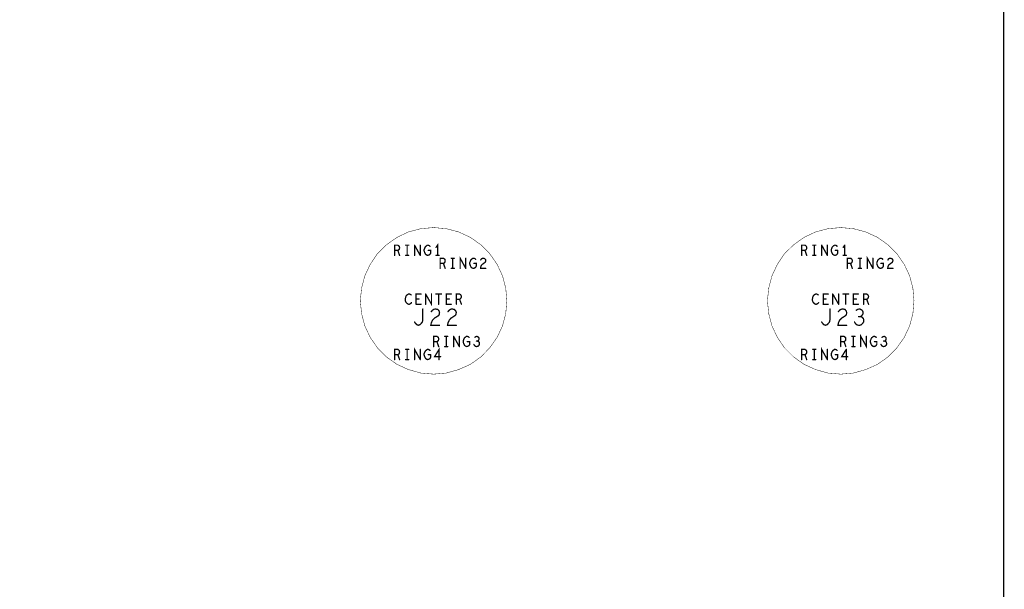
# Model space of a CAD drawing. Extents: x 23.5 to 56.6, y 21.5 to 42.6.
# Tile 19 of 21: x 48.4 to 53, y 32 to 34.7. Entities that reach past the tile are written whole.
import ezdxf

# ---------------------------------------------------------------- set-up
doc = ezdxf.new("R2010")
doc.units = 0
doc.layers.add('1', color=2, linetype='CONTINUOUS')

msp = doc.modelspace()

# ---------------------------------------------------------------- linework, layer by layer
at = {"layer": '1'}
for points, const_width in [([(52.88, 27.614), (52.97, 27.704), (52.97, 37.199), (52.88, 37.289), (27.65, 37.289)], 0.006), ([(50.682, 33.374), (50.677, 33.432), (50.662, 33.489), (50.637, 33.542), (50.603, 33.591), (50.562, 33.632), (50.514, 33.666), (50.46, 33.691), (50.403, 33.706), (50.345, 33.711), (50.286, 33.706), (50.229, 33.691), (50.176, 33.666), (50.128, 33.632), (50.086, 33.591), (50.053, 33.542), (50.028, 33.489), (50.013, 33.432), (50.007, 33.374), (50.013, 33.315), (50.028, 33.258), (50.053, 33.205), (50.086, 33.157), (50.128, 33.115), (50.176, 33.081), (50.229, 33.057), (50.286, 33.041), (50.345, 33.036), (50.403, 33.041), (50.46, 33.057), (50.514, 33.081), (50.562, 33.115), (50.603, 33.157), (50.637, 33.205), (50.662, 33.258), (50.677, 33.315), (50.682, 33.374)], 0.002), ([(52.557, 33.374), (52.552, 33.432), (52.537, 33.489), (52.512, 33.542), (52.478, 33.591), (52.437, 33.632), (52.389, 33.666), (52.335, 33.691), (52.278, 33.706), (52.22, 33.711), (52.161, 33.706), (52.104, 33.691), (52.051, 33.666), (52.003, 33.632), (51.961, 33.591), (51.928, 33.542), (51.903, 33.489), (51.888, 33.432), (51.882, 33.374), (51.888, 33.315), (51.903, 33.258), (51.928, 33.205), (51.961, 33.157), (52.003, 33.115), (52.051, 33.081), (52.104, 33.057), (52.161, 33.041), (52.22, 33.036), (52.278, 33.041), (52.335, 33.057), (52.389, 33.081), (52.437, 33.115), (52.478, 33.157), (52.512, 33.205), (52.537, 33.258), (52.552, 33.315), (52.557, 33.374)], 0.002), ([(50.187, 33.624), (50.184, 33.627), (50.18, 33.63), (50.165, 33.63), (50.165, 33.583)], 0.006), ([(50.165, 33.606), (50.18, 33.606), (50.188, 33.583)], 0.006), ([(50.18, 33.606), (50.184, 33.608), (50.187, 33.612), (50.188, 33.618), (50.187, 33.624)], 0.006), ([(50.23, 33.63), (50.216, 33.63)], 0.006), ([(50.223, 33.583), (50.223, 33.63)], 0.006), ([(50.257, 33.63), (50.257, 33.583)], 0.006), ([(50.283, 33.583), (50.257, 33.63)], 0.006), ([(50.283, 33.583), (50.283, 33.63)], 0.006), ([(50.305, 33.62), (50.303, 33.614), (50.301, 33.61), (50.301, 33.604), (50.303, 33.598), (50.305, 33.593), (50.308, 33.588), (50.312, 33.585), (50.318, 33.583), (50.324, 33.585), (50.328, 33.588), (50.331, 33.593), (50.331, 33.606), (50.32, 33.606)], 0.006), ([(50.305, 33.62), (50.308, 33.624), (50.312, 33.627), (50.316, 33.63), (50.32, 33.63), (50.325, 33.628), (50.328, 33.625)], 0.006), ([(50.356, 33.62), (50.363, 33.63), (50.363, 33.583)], 0.006), ([(52.04, 33.583), (52.04, 33.63)], 0.006), ([(52.062, 33.612), (52.063, 33.618), (52.062, 33.624), (52.059, 33.627), (52.055, 33.63), (52.04, 33.63)], 0.006), ([(52.062, 33.612), (52.059, 33.608), (52.055, 33.606), (52.04, 33.606)], 0.006), ([(52.063, 33.583), (52.055, 33.606)], 0.006), ([(52.105, 33.63), (52.091, 33.63)], 0.006), ([(52.098, 33.63), (52.098, 33.583)], 0.006), ([(52.132, 33.63), (52.132, 33.583)], 0.006), ([(52.158, 33.583), (52.132, 33.63)], 0.006), ([(52.158, 33.583), (52.158, 33.63)], 0.006), ([(52.2, 33.628), (52.195, 33.63), (52.191, 33.63), (52.187, 33.627), (52.183, 33.624), (52.18, 33.62), (52.178, 33.614), (52.176, 33.61), (52.176, 33.604)], 0.006), ([(52.176, 33.604), (52.178, 33.598), (52.18, 33.593), (52.183, 33.588), (52.187, 33.585), (52.193, 33.583), (52.199, 33.585)], 0.006), ([(52.195, 33.606), (52.206, 33.606)], 0.006), ([(52.203, 33.625), (52.2, 33.628)], 0.006), ([(52.206, 33.593), (52.206, 33.606)], 0.006), ([(52.238, 33.63), (52.231, 33.62)], 0.006), ([(52.238, 33.63), (52.238, 33.583)], 0.006), ([(50.23, 33.583), (50.216, 33.583)], 0.006), ([(50.37, 33.583), (50.356, 33.583)], 0.006), ([(50.375, 33.57), (50.375, 33.523)], 0.006), ([(50.39, 33.546), (50.394, 33.548), (50.397, 33.552), (50.398, 33.558), (50.397, 33.564), (50.394, 33.567), (50.39, 33.57), (50.375, 33.57)], 0.006), ([(50.44, 33.57), (50.426, 33.57)], 0.006), ([(50.433, 33.523), (50.433, 33.57)], 0.006), ([(50.493, 33.523), (50.467, 33.57), (50.467, 33.523)], 0.006), ([(50.493, 33.57), (50.493, 33.523)], 0.006), ([(50.53, 33.57), (50.526, 33.57), (50.522, 33.567), (50.518, 33.564), (50.515, 33.56), (50.513, 33.554), (50.511, 33.55), (50.511, 33.544), (50.513, 33.538), (50.515, 33.533), (50.518, 33.528), (50.522, 33.525), (50.528, 33.523), (50.534, 33.525), (50.538, 33.528), (50.541, 33.533), (50.541, 33.546), (50.53, 33.546)], 0.006), ([(50.538, 33.565), (50.535, 33.568), (50.53, 33.57)], 0.006), ([(50.562, 33.562), (50.565, 33.567), (50.569, 33.569), (50.574, 33.57), (50.58, 33.568), (50.584, 33.564), (50.585, 33.56), (50.584, 33.555), (50.582, 33.551), (50.571, 33.543), (50.565, 33.538), (50.562, 33.53), (50.561, 33.523), (50.585, 33.523)], 0.006), ([(52.105, 33.583), (52.091, 33.583)], 0.006), ([(52.206, 33.593), (52.203, 33.588), (52.199, 33.585)], 0.006), ([(52.245, 33.583), (52.231, 33.583)], 0.006), ([(52.25, 33.57), (52.25, 33.523)], 0.006), ([(52.265, 33.546), (52.269, 33.548), (52.272, 33.552), (52.273, 33.558), (52.272, 33.564), (52.269, 33.567), (52.265, 33.57), (52.25, 33.57)], 0.006), ([(52.301, 33.57), (52.315, 33.57)], 0.006), ([(52.308, 33.57), (52.308, 33.523)], 0.006), ([(52.368, 33.523), (52.342, 33.57), (52.342, 33.523)], 0.006), ([(52.368, 33.523), (52.368, 33.57)], 0.006), ([(52.39, 33.56), (52.388, 33.554), (52.386, 33.55), (52.386, 33.544), (52.388, 33.538), (52.39, 33.533), (52.393, 33.528), (52.397, 33.525), (52.403, 33.523), (52.409, 33.525), (52.413, 33.528), (52.416, 33.533), (52.416, 33.546), (52.405, 33.546)], 0.006), ([(52.39, 33.56), (52.393, 33.564), (52.397, 33.567), (52.401, 33.57), (52.405, 33.57), (52.41, 33.568), (52.413, 33.565)], 0.006), ([(52.437, 33.562), (52.44, 33.567), (52.444, 33.569), (52.449, 33.57), (52.455, 33.568), (52.459, 33.564), (52.46, 33.56), (52.459, 33.555), (52.457, 33.551), (52.446, 33.543), (52.44, 33.538), (52.437, 33.53), (52.436, 33.523), (52.46, 33.523)], 0.006), ([(50.375, 33.546), (50.39, 33.546), (50.398, 33.523)], 0.006), ([(50.44, 33.523), (50.426, 33.523)], 0.006), ([(52.25, 33.546), (52.265, 33.546), (52.273, 33.523)], 0.006), ([(52.315, 33.523), (52.301, 33.523)], 0.006), ([(50.241, 33.401), (50.238, 33.403), (50.234, 33.405), (50.229, 33.405), (50.224, 33.402), (50.22, 33.399), (50.217, 33.394), (50.215, 33.386), (50.214, 33.379), (50.215, 33.372), (50.217, 33.368), (50.221, 33.363), (50.225, 33.36), (50.229, 33.358), (50.233, 33.358), (50.237, 33.36), (50.24, 33.362), (50.243, 33.365)], 0.006), ([(50.264, 33.358), (50.264, 33.405), (50.287, 33.405)], 0.006), ([(50.264, 33.382), (50.277, 33.382)], 0.006), ([(50.308, 33.405), (50.308, 33.358)], 0.006), ([(50.308, 33.405), (50.335, 33.358), (50.335, 33.405)], 0.006), ([(50.355, 33.405), (50.381, 33.405)], 0.006), ([(50.368, 33.405), (50.368, 33.358)], 0.006), ([(50.426, 33.405), (50.403, 33.405), (50.403, 33.358), (50.426, 33.358)], 0.006), ([(50.403, 33.382), (50.417, 33.382)], 0.006), ([(50.464, 33.405), (50.45, 33.405), (50.45, 33.358)], 0.006), ([(50.45, 33.381), (50.464, 33.381), (50.473, 33.358)], 0.006), ([(50.464, 33.381), (50.468, 33.383), (50.471, 33.387), (50.473, 33.393), (50.471, 33.399), (50.469, 33.402), (50.464, 33.405)], 0.006), ([(52.118, 33.365), (52.115, 33.362), (52.112, 33.36), (52.108, 33.358), (52.104, 33.358), (52.1, 33.36), (52.096, 33.363), (52.092, 33.368), (52.09, 33.372), (52.089, 33.379), (52.09, 33.386), (52.092, 33.394), (52.095, 33.399), (52.099, 33.402), (52.104, 33.405), (52.109, 33.405), (52.113, 33.403), (52.116, 33.401)], 0.006), ([(52.162, 33.358), (52.139, 33.358), (52.139, 33.405), (52.162, 33.405)], 0.006), ([(52.152, 33.382), (52.139, 33.382)], 0.006), ([(52.183, 33.405), (52.183, 33.358)], 0.006), ([(52.21, 33.358), (52.183, 33.405)], 0.006), ([(52.21, 33.358), (52.21, 33.405)], 0.006), ([(52.23, 33.405), (52.256, 33.405)], 0.006), ([(52.243, 33.405), (52.243, 33.358)], 0.006), ([(52.301, 33.405), (52.278, 33.405), (52.278, 33.358), (52.301, 33.358)], 0.006), ([(52.278, 33.382), (52.292, 33.382)], 0.006), ([(52.325, 33.358), (52.325, 33.405), (52.339, 33.405), (52.344, 33.402), (52.346, 33.399), (52.348, 33.393), (52.346, 33.387), (52.343, 33.383), (52.339, 33.381)], 0.006), ([(52.325, 33.381), (52.339, 33.381), (52.348, 33.358)], 0.006), ([(50.287, 33.358), (50.264, 33.358)], 0.006), ([(50.295, 33.286), (50.295, 33.336)], 0.006), ([(50.364, 33.334), (50.354, 33.336), (50.347, 33.335), (50.34, 33.331), (50.334, 33.324)], 0.006), ([(50.364, 33.334), (50.37, 33.327), (50.372, 33.32), (50.371, 33.312), (50.368, 33.306)], 0.006), ([(50.431, 33.336), (50.44, 33.334), (50.447, 33.327), (50.449, 33.32), (50.448, 33.312), (50.444, 33.306), (50.425, 33.294), (50.417, 33.285), (50.411, 33.272), (50.409, 33.261), (50.449, 33.261)], 0.006), ([(50.431, 33.336), (50.423, 33.335), (50.417, 33.331), (50.411, 33.324)], 0.006), ([(52.149, 33.261), (52.157, 33.264), (52.162, 33.269), (52.168, 33.276), (52.17, 33.286), (52.17, 33.336)], 0.006), ([(52.246, 33.312), (52.247, 33.32), (52.245, 33.327), (52.239, 33.334), (52.229, 33.336), (52.222, 33.335), (52.215, 33.331), (52.209, 33.324)], 0.006), ([(52.316, 33.332), (52.321, 33.326), (52.323, 33.319), (52.321, 33.311), (52.316, 33.305), (52.311, 33.301), (52.317, 33.299), (52.324, 33.292), (52.326, 33.284), (52.325, 33.276), (52.32, 33.269), (52.312, 33.262), (52.305, 33.261), (52.296, 33.262), (52.289, 33.267), (52.283, 33.276)], 0.006), ([(52.308, 33.336), (52.299, 33.335), (52.291, 33.33)], 0.006), ([(52.316, 33.332), (52.308, 33.336)], 0.006), ([(50.295, 33.286), (50.293, 33.276), (50.287, 33.269), (50.282, 33.264), (50.274, 33.261), (50.267, 33.264), (50.262, 33.269), (50.257, 33.276)], 0.006), ([(50.372, 33.261), (50.332, 33.261), (50.334, 33.272), (50.34, 33.285), (50.349, 33.294), (50.368, 33.306)], 0.006), ([(52.247, 33.261), (52.207, 33.261), (52.209, 33.272), (52.215, 33.285), (52.224, 33.294), (52.243, 33.306)], 0.006), ([(52.246, 33.312), (52.243, 33.306)], 0.006), ([(52.302, 33.301), (52.311, 33.301)], 0.006), ([(52.149, 33.261), (52.142, 33.264), (52.137, 33.269), (52.132, 33.276)], 0.006), ([(50.345, 33.163), (50.345, 33.21), (50.36, 33.21), (50.364, 33.207), (50.367, 33.204), (50.368, 33.198), (50.367, 33.192), (50.364, 33.188), (50.36, 33.186), (50.345, 33.186)], 0.006), ([(50.41, 33.21), (50.396, 33.21)], 0.006), ([(50.403, 33.163), (50.403, 33.21)], 0.006), ([(50.437, 33.21), (50.437, 33.163)], 0.006), ([(50.463, 33.163), (50.437, 33.21)], 0.006), ([(50.463, 33.21), (50.463, 33.163)], 0.006), ([(50.485, 33.173), (50.483, 33.178), (50.481, 33.184), (50.481, 33.19), (50.483, 33.194), (50.485, 33.2), (50.488, 33.204), (50.492, 33.207), (50.496, 33.21)], 0.006), ([(50.496, 33.21), (50.5, 33.21), (50.505, 33.208), (50.508, 33.205)], 0.006), ([(50.547, 33.188), (50.55, 33.19), (50.553, 33.194), (50.554, 33.199), (50.553, 33.204), (50.55, 33.207), (50.545, 33.21), (50.54, 33.209), (50.535, 33.206)], 0.006), ([(52.235, 33.21), (52.22, 33.21), (52.22, 33.163)], 0.006), ([(52.242, 33.204), (52.239, 33.207), (52.235, 33.21)], 0.006), ([(52.242, 33.204), (52.243, 33.198), (52.242, 33.192), (52.239, 33.188), (52.235, 33.186)], 0.006), ([(52.285, 33.21), (52.271, 33.21)], 0.006), ([(52.278, 33.163), (52.278, 33.21)], 0.006), ([(52.312, 33.163), (52.312, 33.21), (52.338, 33.163), (52.338, 33.21)], 0.006), ([(52.36, 33.2), (52.358, 33.194), (52.356, 33.19), (52.356, 33.184), (52.358, 33.178), (52.36, 33.173), (52.363, 33.168), (52.367, 33.165)], 0.006), ([(52.36, 33.2), (52.363, 33.204), (52.367, 33.207), (52.371, 33.21), (52.375, 33.21)], 0.006), ([(52.383, 33.205), (52.38, 33.208), (52.375, 33.21)], 0.006), ([(52.42, 33.21), (52.415, 33.209), (52.41, 33.206)], 0.006), ([(52.42, 33.21), (52.425, 33.207), (52.428, 33.204), (52.429, 33.199), (52.428, 33.194), (52.425, 33.19), (52.422, 33.188), (52.417, 33.188)], 0.006), ([(50.187, 33.144), (50.184, 33.147), (50.18, 33.15), (50.165, 33.15), (50.165, 33.103)], 0.006), ([(50.23, 33.15), (50.216, 33.15)], 0.006), ([(50.223, 33.103), (50.223, 33.15)], 0.006), ([(50.283, 33.103), (50.257, 33.15), (50.257, 33.103)], 0.006), ([(50.283, 33.15), (50.283, 33.103)], 0.006), ([(50.331, 33.113), (50.328, 33.108), (50.324, 33.105), (50.318, 33.103), (50.312, 33.105), (50.308, 33.108), (50.305, 33.113), (50.303, 33.118), (50.301, 33.124), (50.301, 33.13), (50.303, 33.134), (50.305, 33.14), (50.308, 33.144), (50.312, 33.147), (50.316, 33.15), (50.32, 33.15), (50.325, 33.148), (50.328, 33.145)], 0.006), ([(50.37, 33.103), (50.37, 33.15), (50.349, 33.116), (50.377, 33.116)], 0.006), ([(50.36, 33.186), (50.368, 33.163)], 0.006), ([(50.396, 33.163), (50.41, 33.163)], 0.006), ([(50.485, 33.173), (50.488, 33.168), (50.492, 33.165)], 0.006), ([(50.511, 33.186), (50.511, 33.173), (50.508, 33.168), (50.504, 33.165), (50.498, 33.163), (50.492, 33.165)], 0.006), ([(50.511, 33.186), (50.5, 33.186)], 0.006), ([(50.53, 33.173), (50.534, 33.167), (50.538, 33.164), (50.543, 33.163), (50.548, 33.164), (50.553, 33.168), (50.556, 33.173), (50.556, 33.177), (50.555, 33.183), (50.551, 33.186), (50.547, 33.188), (50.542, 33.188)], 0.006), ([(52.062, 33.144), (52.059, 33.147), (52.055, 33.15), (52.04, 33.15), (52.04, 33.103)], 0.006), ([(52.105, 33.15), (52.091, 33.15)], 0.006), ([(52.098, 33.103), (52.098, 33.15)], 0.006), ([(52.158, 33.103), (52.132, 33.15), (52.132, 33.103)], 0.006), ([(52.158, 33.15), (52.158, 33.103)], 0.006), ([(52.193, 33.103), (52.187, 33.105), (52.183, 33.108), (52.18, 33.113), (52.178, 33.118), (52.176, 33.124), (52.176, 33.13), (52.178, 33.134), (52.18, 33.14), (52.183, 33.144), (52.187, 33.147), (52.191, 33.15), (52.195, 33.15), (52.2, 33.148)], 0.006), ([(52.2, 33.148), (52.203, 33.145)], 0.006), ([(52.22, 33.186), (52.235, 33.186), (52.243, 33.163)], 0.006), ([(52.252, 33.116), (52.224, 33.116), (52.245, 33.15)], 0.006), ([(52.245, 33.15), (52.245, 33.103)], 0.006), ([(52.271, 33.163), (52.285, 33.163)], 0.006), ([(52.386, 33.173), (52.383, 33.168), (52.379, 33.165), (52.373, 33.163), (52.367, 33.165)], 0.006), ([(52.386, 33.173), (52.386, 33.186), (52.375, 33.186)], 0.006), ([(52.422, 33.188), (52.426, 33.186), (52.43, 33.183), (52.431, 33.177), (52.431, 33.173), (52.428, 33.168), (52.423, 33.164), (52.418, 33.163), (52.413, 33.164), (52.409, 33.167), (52.405, 33.173)], 0.006), ([(50.165, 33.126), (50.18, 33.126), (50.188, 33.103)], 0.006), ([(50.18, 33.126), (50.184, 33.128), (50.187, 33.132), (50.188, 33.138), (50.187, 33.144)], 0.006), ([(50.23, 33.103), (50.216, 33.103)], 0.006), ([(50.331, 33.126), (50.32, 33.126)], 0.006), ([(50.331, 33.126), (50.331, 33.113)], 0.006), ([(52.04, 33.126), (52.055, 33.126), (52.063, 33.103)], 0.006), ([(52.055, 33.126), (52.059, 33.128), (52.062, 33.132), (52.063, 33.138), (52.062, 33.144)], 0.006), ([(52.105, 33.103), (52.091, 33.103)], 0.006), ([(52.199, 33.105), (52.193, 33.103)], 0.006), ([(52.195, 33.126), (52.206, 33.126)], 0.006), ([(52.206, 33.126), (52.206, 33.113), (52.203, 33.108), (52.199, 33.105)], 0.006)]:
    msp.add_lwpolyline(points, dxfattribs=dict(at, const_width=const_width))
for points, const_width in [([(50.1665, 33.606, 1), (50.1635, 33.606, 1)], 0.003), ([(50.1815, 33.606, 1), (50.1785, 33.606, 1)], 0.003), ([(50.1885, 33.624, 1), (50.1855, 33.624, 1)], 0.003), ([(50.1885, 33.624, 1), (50.1855, 33.624, 1)], 0.003), ([(50.2175, 33.63, 1), (50.2145, 33.63, 1)], 0.003), ([(50.2245, 33.63, 1), (50.2215, 33.63, 1)], 0.003), ([(50.2315, 33.63, 1), (50.2285, 33.63, 1)], 0.003), ([(50.2585, 33.63, 1), (50.2555, 33.63, 1)], 0.003), ([(50.2585, 33.63, 1), (50.2555, 33.63, 1)], 0.003), ([(50.2845, 33.63, 1), (50.2815, 33.63, 1)], 0.003), ([(50.3065, 33.62, 1), (50.3035, 33.62, 1)], 0.003), ([(50.3065, 33.62, 1), (50.3035, 33.62, 1)], 0.003), ([(50.3215, 33.606, 1), (50.3185, 33.606, 1)], 0.003), ([(50.3295, 33.625, 1), (50.3265, 33.625, 1)], 0.003), ([(50.3575, 33.62, 1), (50.3545, 33.62, 1)], 0.003), ([(52.0415, 33.63, 1), (52.0385, 33.63, 1)], 0.003), ([(52.0415, 33.63, 1), (52.0385, 33.63, 1)], 0.003), ([(52.0415, 33.606, 1), (52.0385, 33.606, 1)], 0.003), ([(52.0565, 33.606, 1), (52.0535, 33.606, 1)], 0.003), ([(52.0635, 33.612, 1), (52.0605, 33.612, 1)], 0.003), ([(52.0635, 33.612, 1), (52.0605, 33.612, 1)], 0.003), ([(52.0925, 33.63, 1), (52.0895, 33.63, 1)], 0.003), ([(52.0995, 33.63, 1), (52.0965, 33.63, 1)], 0.003), ([(52.1065, 33.63, 1), (52.1035, 33.63, 1)], 0.003), ([(52.1335, 33.63, 1), (52.1305, 33.63, 1)], 0.003), ([(52.1335, 33.63, 1), (52.1305, 33.63, 1)], 0.003), ([(52.1595, 33.63, 1), (52.1565, 33.63, 1)], 0.003), ([(52.1775, 33.604, 1), (52.1745, 33.604, 1)], 0.003), ([(52.1775, 33.604, 1), (52.1745, 33.604, 1)], 0.003), ([(52.1965, 33.606, 1), (52.1935, 33.606, 1)], 0.003), ([(52.2015, 33.628, 1), (52.1985, 33.628, 1)], 0.003), ([(52.2015, 33.628, 1), (52.1985, 33.628, 1)], 0.003), ([(52.2045, 33.625, 1), (52.2015, 33.625, 1)], 0.003), ([(52.2075, 33.606, 1), (52.2045, 33.606, 1)], 0.003), ([(52.2075, 33.606, 1), (52.2045, 33.606, 1)], 0.003), ([(52.2325, 33.62, 1), (52.2295, 33.62, 1)], 0.003), ([(52.2395, 33.63, 1), (52.2365, 33.63, 1)], 0.003), ([(52.2395, 33.63, 1), (52.2365, 33.63, 1)], 0.003), ([(50.1665, 33.583, 1), (50.1635, 33.583, 1)], 0.003), ([(50.1895, 33.583, 1), (50.1865, 33.583, 1)], 0.003), ([(50.2175, 33.583, 1), (50.2145, 33.583, 1)], 0.003), ([(50.2245, 33.583, 1), (50.2215, 33.583, 1)], 0.003), ([(50.2315, 33.583, 1), (50.2285, 33.583, 1)], 0.003), ([(50.2585, 33.583, 1), (50.2555, 33.583, 1)], 0.003), ([(50.2845, 33.583, 1), (50.2815, 33.583, 1)], 0.003), ([(50.2845, 33.583, 1), (50.2815, 33.583, 1)], 0.003), ([(50.3575, 33.583, 1), (50.3545, 33.583, 1)], 0.003), ([(50.3645, 33.583, 1), (50.3615, 33.583, 1)], 0.003), ([(50.3715, 33.583, 1), (50.3685, 33.583, 1)], 0.003), ([(50.3765, 33.57, 1), (50.3735, 33.57, 1)], 0.003), ([(50.3765, 33.57, 1), (50.3735, 33.57, 1)], 0.003), ([(50.4275, 33.57, 1), (50.4245, 33.57, 1)], 0.003), ([(50.4345, 33.57, 1), (50.4315, 33.57, 1)], 0.003), ([(50.4415, 33.57, 1), (50.4385, 33.57, 1)], 0.003), ([(50.4945, 33.57, 1), (50.4915, 33.57, 1)], 0.003), ([(50.5315, 33.57, 1), (50.5285, 33.57, 1)], 0.003), ([(50.5315, 33.57, 1), (50.5285, 33.57, 1)], 0.003), ([(50.5395, 33.565, 1), (50.5365, 33.565, 1)], 0.003), ([(50.5635, 33.562, 1), (50.5605, 33.562, 1)], 0.003), ([(52.0415, 33.583, 1), (52.0385, 33.583, 1)], 0.003), ([(52.0645, 33.583, 1), (52.0615, 33.583, 1)], 0.003), ([(52.0925, 33.583, 1), (52.0895, 33.583, 1)], 0.003), ([(52.0995, 33.583, 1), (52.0965, 33.583, 1)], 0.003), ([(52.1065, 33.583, 1), (52.1035, 33.583, 1)], 0.003), ([(52.1335, 33.583, 1), (52.1305, 33.583, 1)], 0.003), ([(52.1595, 33.583, 1), (52.1565, 33.583, 1)], 0.003), ([(52.1595, 33.583, 1), (52.1565, 33.583, 1)], 0.003), ([(52.2005, 33.585, 1), (52.1975, 33.585, 1)], 0.003), ([(52.2005, 33.585, 1), (52.1975, 33.585, 1)], 0.003), ([(52.2075, 33.593, 1), (52.2045, 33.593, 1)], 0.003), ([(52.2075, 33.593, 1), (52.2045, 33.593, 1)], 0.003), ([(52.2325, 33.583, 1), (52.2295, 33.583, 1)], 0.003), ([(52.2395, 33.583, 1), (52.2365, 33.583, 1)], 0.003), ([(52.2465, 33.583, 1), (52.2435, 33.583, 1)], 0.003), ([(52.2515, 33.57, 1), (52.2485, 33.57, 1)], 0.003), ([(52.2515, 33.57, 1), (52.2485, 33.57, 1)], 0.003), ([(52.3025, 33.57, 1), (52.2995, 33.57, 1)], 0.003), ([(52.3095, 33.57, 1), (52.3065, 33.57, 1)], 0.003), ([(52.3165, 33.57, 1), (52.3135, 33.57, 1)], 0.003), ([(52.3695, 33.57, 1), (52.3665, 33.57, 1)], 0.003), ([(52.3915, 33.56, 1), (52.3885, 33.56, 1)], 0.003), ([(52.3915, 33.56, 1), (52.3885, 33.56, 1)], 0.003), ([(52.4145, 33.565, 1), (52.4115, 33.565, 1)], 0.003), ([(52.4385, 33.562, 1), (52.4355, 33.562, 1)], 0.003), ([(50.3765, 33.546, 1), (50.3735, 33.546, 1)], 0.003), ([(50.3765, 33.523, 1), (50.3735, 33.523, 1)], 0.003), ([(50.3915, 33.546, 1), (50.3885, 33.546, 1)], 0.003), ([(50.3995, 33.523, 1), (50.3965, 33.523, 1)], 0.003), ([(50.4275, 33.523, 1), (50.4245, 33.523, 1)], 0.003), ([(50.4345, 33.523, 1), (50.4315, 33.523, 1)], 0.003), ([(50.4415, 33.523, 1), (50.4385, 33.523, 1)], 0.003), ([(50.4685, 33.523, 1), (50.4655, 33.523, 1)], 0.003), ([(50.4945, 33.523, 1), (50.4915, 33.523, 1)], 0.003), ([(50.4945, 33.523, 1), (50.4915, 33.523, 1)], 0.003), ([(50.5315, 33.546, 1), (50.5285, 33.546, 1)], 0.003), ([(50.5865, 33.523, 1), (50.5835, 33.523, 1)], 0.003), ([(52.2515, 33.546, 1), (52.2485, 33.546, 1)], 0.003), ([(52.2515, 33.523, 1), (52.2485, 33.523, 1)], 0.003), ([(52.2665, 33.546, 1), (52.2635, 33.546, 1)], 0.003), ([(52.2745, 33.523, 1), (52.2715, 33.523, 1)], 0.003), ([(52.3025, 33.523, 1), (52.2995, 33.523, 1)], 0.003), ([(52.3095, 33.523, 1), (52.3065, 33.523, 1)], 0.003), ([(52.3165, 33.523, 1), (52.3135, 33.523, 1)], 0.003), ([(52.3435, 33.523, 1), (52.3405, 33.523, 1)], 0.003), ([(52.3695, 33.523, 1), (52.3665, 33.523, 1)], 0.003), ([(52.3695, 33.523, 1), (52.3665, 33.523, 1)], 0.003), ([(52.4065, 33.546, 1), (52.4035, 33.546, 1)], 0.003), ([(52.4615, 33.523, 1), (52.4585, 33.523, 1)], 0.003), ([(50.2425, 33.401, 1), (50.2395, 33.401, 1)], 0.003), ([(50.2655, 33.382, 1), (50.2625, 33.382, 1)], 0.003), ([(50.2785, 33.382, 1), (50.2755, 33.382, 1)], 0.003), ([(50.2885, 33.405, 1), (50.2855, 33.405, 1)], 0.003), ([(50.3095, 33.405, 1), (50.3065, 33.405, 1)], 0.003), ([(50.3095, 33.405, 1), (50.3065, 33.405, 1)], 0.003), ([(50.3365, 33.405, 1), (50.3335, 33.405, 1)], 0.003), ([(50.3565, 33.405, 1), (50.3535, 33.405, 1)], 0.003), ([(50.3695, 33.405, 1), (50.3665, 33.405, 1)], 0.003), ([(50.3825, 33.405, 1), (50.3795, 33.405, 1)], 0.003), ([(50.4045, 33.382, 1), (50.4015, 33.382, 1)], 0.003), ([(50.4185, 33.382, 1), (50.4155, 33.382, 1)], 0.003), ([(50.4275, 33.405, 1), (50.4245, 33.405, 1)], 0.003), ([(50.4515, 33.381, 1), (50.4485, 33.381, 1)], 0.003), ([(50.4655, 33.405, 1), (50.4625, 33.405, 1)], 0.003), ([(50.4655, 33.405, 1), (50.4625, 33.405, 1)], 0.003), ([(50.4655, 33.381, 1), (50.4625, 33.381, 1)], 0.003), ([(50.6825, 33.374, 1), (50.6815, 33.374, 1)], 0.001), ([(50.6825, 33.374, 1), (50.6815, 33.374, 1)], 0.001), ([(52.1175, 33.401, 1), (52.1145, 33.401, 1)], 0.003), ([(52.1405, 33.382, 1), (52.1375, 33.382, 1)], 0.003), ([(52.1535, 33.382, 1), (52.1505, 33.382, 1)], 0.003), ([(52.1635, 33.405, 1), (52.1605, 33.405, 1)], 0.003), ([(52.1845, 33.405, 1), (52.1815, 33.405, 1)], 0.003), ([(52.1845, 33.405, 1), (52.1815, 33.405, 1)], 0.003), ([(52.2115, 33.405, 1), (52.2085, 33.405, 1)], 0.003), ([(52.2315, 33.405, 1), (52.2285, 33.405, 1)], 0.003), ([(52.2445, 33.405, 1), (52.2415, 33.405, 1)], 0.003), ([(52.2575, 33.405, 1), (52.2545, 33.405, 1)], 0.003), ([(52.2795, 33.382, 1), (52.2765, 33.382, 1)], 0.003), ([(52.2935, 33.382, 1), (52.2905, 33.382, 1)], 0.003), ([(52.3025, 33.405, 1), (52.2995, 33.405, 1)], 0.003), ([(52.3265, 33.381, 1), (52.3235, 33.381, 1)], 0.003), ([(52.3405, 33.381, 1), (52.3375, 33.381, 1)], 0.003), ([(52.5575, 33.374, 1), (52.5565, 33.374, 1)], 0.001), ([(52.5575, 33.374, 1), (52.5565, 33.374, 1)], 0.001), ([(50.2445, 33.365, 1), (50.2415, 33.365, 1)], 0.003), ([(50.2655, 33.358, 1), (50.2625, 33.358, 1)], 0.003), ([(50.2655, 33.358, 1), (50.2625, 33.358, 1)], 0.003), ([(50.2885, 33.358, 1), (50.2855, 33.358, 1)], 0.003), ([(50.2965, 33.336, 1), (50.2935, 33.336, 1)], 0.003), ([(50.3095, 33.358, 1), (50.3065, 33.358, 1)], 0.003), ([(50.3655, 33.334, 1), (50.3625, 33.334, 1)], 0.003), ([(50.3655, 33.334, 1), (50.3625, 33.334, 1)], 0.003), ([(50.3695, 33.358, 1), (50.3665, 33.358, 1)], 0.003), ([(50.4275, 33.358, 1), (50.4245, 33.358, 1)], 0.003), ([(50.4325, 33.336, 1), (50.4295, 33.336, 1)], 0.003), ([(50.4325, 33.336, 1), (50.4295, 33.336, 1)], 0.003), ([(50.4515, 33.358, 1), (50.4485, 33.358, 1)], 0.003), ([(50.4745, 33.358, 1), (50.4715, 33.358, 1)], 0.003), ([(52.1195, 33.365, 1), (52.1165, 33.365, 1)], 0.003), ([(52.1635, 33.358, 1), (52.1605, 33.358, 1)], 0.003), ([(52.1715, 33.336, 1), (52.1685, 33.336, 1)], 0.003), ([(52.1845, 33.358, 1), (52.1815, 33.358, 1)], 0.003), ([(52.2115, 33.358, 1), (52.2085, 33.358, 1)], 0.003), ([(52.2115, 33.358, 1), (52.2085, 33.358, 1)], 0.003), ([(52.2445, 33.358, 1), (52.2415, 33.358, 1)], 0.003), ([(52.2925, 33.33, 1), (52.2895, 33.33, 1)], 0.003), ([(52.3025, 33.358, 1), (52.2995, 33.358, 1)], 0.003), ([(52.3095, 33.336, 1), (52.3065, 33.336, 1)], 0.003), ([(52.3095, 33.336, 1), (52.3065, 33.336, 1)], 0.003), ([(52.3175, 33.332, 1), (52.3145, 33.332, 1)], 0.003), ([(52.3175, 33.332, 1), (52.3145, 33.332, 1)], 0.003), ([(52.3265, 33.358, 1), (52.3235, 33.358, 1)], 0.003), ([(52.3495, 33.358, 1), (52.3465, 33.358, 1)], 0.003), ([(50.2965, 33.286, 1), (50.2935, 33.286, 1)], 0.003), ([(50.2965, 33.286, 1), (50.2935, 33.286, 1)], 0.003), ([(50.3355, 33.324, 1), (50.3325, 33.324, 1)], 0.003), ([(50.3695, 33.306, 1), (50.3665, 33.306, 1)], 0.003), ([(50.3695, 33.306, 1), (50.3665, 33.306, 1)], 0.003), ([(50.4125, 33.324, 1), (50.4095, 33.324, 1)], 0.003), ([(52.2105, 33.324, 1), (52.2075, 33.324, 1)], 0.003), ([(52.2445, 33.306, 1), (52.2415, 33.306, 1)], 0.003), ([(52.2445, 33.306, 1), (52.2415, 33.306, 1)], 0.003), ([(52.2475, 33.312, 1), (52.2445, 33.312, 1)], 0.003), ([(52.2475, 33.312, 1), (52.2445, 33.312, 1)], 0.003), ([(52.3035, 33.301, 1), (52.3005, 33.301, 1)], 0.003), ([(52.3125, 33.301, 1), (52.3095, 33.301, 1)], 0.003), ([(50.2585, 33.276, 1), (50.2555, 33.276, 1)], 0.003), ([(50.3735, 33.261, 1), (50.3705, 33.261, 1)], 0.003), ([(50.4505, 33.261, 1), (50.4475, 33.261, 1)], 0.003), ([(52.1335, 33.276, 1), (52.1305, 33.276, 1)], 0.003), ([(52.1505, 33.261, 1), (52.1475, 33.261, 1)], 0.003), ([(52.1505, 33.261, 1), (52.1475, 33.261, 1)], 0.003), ([(52.2485, 33.261, 1), (52.2455, 33.261, 1)], 0.003), ([(52.2845, 33.276, 1), (52.2815, 33.276, 1)], 0.003), ([(50.3975, 33.21, 1), (50.3945, 33.21, 1)], 0.003), ([(50.4045, 33.21, 1), (50.4015, 33.21, 1)], 0.003), ([(50.4115, 33.21, 1), (50.4085, 33.21, 1)], 0.003), ([(50.4385, 33.21, 1), (50.4355, 33.21, 1)], 0.003), ([(50.4385, 33.21, 1), (50.4355, 33.21, 1)], 0.003), ([(50.4645, 33.21, 1), (50.4615, 33.21, 1)], 0.003), ([(50.4975, 33.21, 1), (50.4945, 33.21, 1)], 0.003), ([(50.4975, 33.21, 1), (50.4945, 33.21, 1)], 0.003), ([(50.5095, 33.205, 1), (50.5065, 33.205, 1)], 0.003), ([(50.5365, 33.206, 1), (50.5335, 33.206, 1)], 0.003), ([(52.2365, 33.21, 1), (52.2335, 33.21, 1)], 0.003), ([(52.2365, 33.21, 1), (52.2335, 33.21, 1)], 0.003), ([(52.2435, 33.204, 1), (52.2405, 33.204, 1)], 0.003), ([(52.2435, 33.204, 1), (52.2405, 33.204, 1)], 0.003), ([(52.2725, 33.21, 1), (52.2695, 33.21, 1)], 0.003), ([(52.2795, 33.21, 1), (52.2765, 33.21, 1)], 0.003), ([(52.2865, 33.21, 1), (52.2835, 33.21, 1)], 0.003), ([(52.3395, 33.21, 1), (52.3365, 33.21, 1)], 0.003), ([(52.3615, 33.2, 1), (52.3585, 33.2, 1)], 0.003), ([(52.3615, 33.2, 1), (52.3585, 33.2, 1)], 0.003), ([(52.3765, 33.21, 1), (52.3735, 33.21, 1)], 0.003), ([(52.3765, 33.21, 1), (52.3735, 33.21, 1)], 0.003), ([(52.3845, 33.205, 1), (52.3815, 33.205, 1)], 0.003), ([(52.4115, 33.206, 1), (52.4085, 33.206, 1)], 0.003), ([(52.4215, 33.21, 1), (52.4185, 33.21, 1)], 0.003), ([(52.4215, 33.21, 1), (52.4185, 33.21, 1)], 0.003), ([(50.2175, 33.15, 1), (50.2145, 33.15, 1)], 0.003), ([(50.2245, 33.15, 1), (50.2215, 33.15, 1)], 0.003), ([(50.2315, 33.15, 1), (50.2285, 33.15, 1)], 0.003), ([(50.2845, 33.15, 1), (50.2815, 33.15, 1)], 0.003), ([(50.3295, 33.145, 1), (50.3265, 33.145, 1)], 0.003), ([(50.3465, 33.186, 1), (50.3435, 33.186, 1)], 0.003), ([(50.3465, 33.163, 1), (50.3435, 33.163, 1)], 0.003), ([(50.3615, 33.186, 1), (50.3585, 33.186, 1)], 0.003), ([(50.3695, 33.163, 1), (50.3665, 33.163, 1)], 0.003), ([(50.3975, 33.163, 1), (50.3945, 33.163, 1)], 0.003), ([(50.4045, 33.163, 1), (50.4015, 33.163, 1)], 0.003), ([(50.4115, 33.163, 1), (50.4085, 33.163, 1)], 0.003), ([(50.4385, 33.163, 1), (50.4355, 33.163, 1)], 0.003), ([(50.4645, 33.163, 1), (50.4615, 33.163, 1)], 0.003), ([(50.4645, 33.163, 1), (50.4615, 33.163, 1)], 0.003), ([(50.4865, 33.173, 1), (50.4835, 33.173, 1)], 0.003), ([(50.4865, 33.173, 1), (50.4835, 33.173, 1)], 0.003), ([(50.4935, 33.165, 1), (50.4905, 33.165, 1)], 0.003), ([(50.4935, 33.165, 1), (50.4905, 33.165, 1)], 0.003), ([(50.5015, 33.186, 1), (50.4985, 33.186, 1)], 0.003), ([(50.5125, 33.186, 1), (50.5095, 33.186, 1)], 0.003), ([(50.5125, 33.186, 1), (50.5095, 33.186, 1)], 0.003), ([(50.5315, 33.173, 1), (50.5285, 33.173, 1)], 0.003), ([(50.5435, 33.188, 1), (50.5405, 33.188, 1)], 0.003), ([(50.5485, 33.188, 1), (50.5455, 33.188, 1)], 0.003), ([(52.0925, 33.15, 1), (52.0895, 33.15, 1)], 0.003), ([(52.0995, 33.15, 1), (52.0965, 33.15, 1)], 0.003), ([(52.1065, 33.15, 1), (52.1035, 33.15, 1)], 0.003), ([(52.1595, 33.15, 1), (52.1565, 33.15, 1)], 0.003), ([(52.2015, 33.148, 1), (52.1985, 33.148, 1)], 0.003), ([(52.2015, 33.148, 1), (52.1985, 33.148, 1)], 0.003), ([(52.2045, 33.145, 1), (52.2015, 33.145, 1)], 0.003), ([(52.2215, 33.186, 1), (52.2185, 33.186, 1)], 0.003), ([(52.2215, 33.163, 1), (52.2185, 33.163, 1)], 0.003), ([(52.2365, 33.186, 1), (52.2335, 33.186, 1)], 0.003), ([(52.2445, 33.163, 1), (52.2415, 33.163, 1)], 0.003), ([(52.2465, 33.15, 1), (52.2435, 33.15, 1)], 0.003), ([(52.2465, 33.15, 1), (52.2435, 33.15, 1)], 0.003), ([(52.2725, 33.163, 1), (52.2695, 33.163, 1)], 0.003), ([(52.2795, 33.163, 1), (52.2765, 33.163, 1)], 0.003), ([(52.2865, 33.163, 1), (52.2835, 33.163, 1)], 0.003), ([(52.3135, 33.163, 1), (52.3105, 33.163, 1)], 0.003), ([(52.3685, 33.165, 1), (52.3655, 33.165, 1)], 0.003), ([(52.3685, 33.165, 1), (52.3655, 33.165, 1)], 0.003), ([(52.3765, 33.186, 1), (52.3735, 33.186, 1)], 0.003), ([(52.3875, 33.173, 1), (52.3845, 33.173, 1)], 0.003), ([(52.3875, 33.173, 1), (52.3845, 33.173, 1)], 0.003), ([(52.4065, 33.173, 1), (52.4035, 33.173, 1)], 0.003), ([(52.4185, 33.188, 1), (52.4155, 33.188, 1)], 0.003), ([(52.4235, 33.188, 1), (52.4205, 33.188, 1)], 0.003), ([(50.1665, 33.126, 1), (50.1635, 33.126, 1)], 0.003), ([(50.1665, 33.103, 1), (50.1635, 33.103, 1)], 0.003), ([(50.1815, 33.126, 1), (50.1785, 33.126, 1)], 0.003), ([(50.1885, 33.144, 1), (50.1855, 33.144, 1)], 0.003), ([(50.1885, 33.144, 1), (50.1855, 33.144, 1)], 0.003), ([(50.1895, 33.103, 1), (50.1865, 33.103, 1)], 0.003), ([(50.2175, 33.103, 1), (50.2145, 33.103, 1)], 0.003), ([(50.2245, 33.103, 1), (50.2215, 33.103, 1)], 0.003), ([(50.2315, 33.103, 1), (50.2285, 33.103, 1)], 0.003), ([(50.2585, 33.103, 1), (50.2555, 33.103, 1)], 0.003), ([(50.2845, 33.103, 1), (50.2815, 33.103, 1)], 0.003), ([(50.2845, 33.103, 1), (50.2815, 33.103, 1)], 0.003), ([(50.3215, 33.126, 1), (50.3185, 33.126, 1)], 0.003), ([(50.3325, 33.126, 1), (50.3295, 33.126, 1)], 0.003), ([(50.3325, 33.126, 1), (50.3295, 33.126, 1)], 0.003), ([(50.3325, 33.113, 1), (50.3295, 33.113, 1)], 0.003), ([(50.3325, 33.113, 1), (50.3295, 33.113, 1)], 0.003), ([(50.3715, 33.103, 1), (50.3685, 33.103, 1)], 0.003), ([(50.3785, 33.116, 1), (50.3755, 33.116, 1)], 0.003), ([(52.0415, 33.126, 1), (52.0385, 33.126, 1)], 0.003), ([(52.0415, 33.103, 1), (52.0385, 33.103, 1)], 0.003), ([(52.0565, 33.126, 1), (52.0535, 33.126, 1)], 0.003), ([(52.0635, 33.144, 1), (52.0605, 33.144, 1)], 0.003), ([(52.0635, 33.144, 1), (52.0605, 33.144, 1)], 0.003), ([(52.0645, 33.103, 1), (52.0615, 33.103, 1)], 0.003), ([(52.0925, 33.103, 1), (52.0895, 33.103, 1)], 0.003), ([(52.0995, 33.103, 1), (52.0965, 33.103, 1)], 0.003), ([(52.1065, 33.103, 1), (52.1035, 33.103, 1)], 0.003), ([(52.1335, 33.103, 1), (52.1305, 33.103, 1)], 0.003), ([(52.1595, 33.103, 1), (52.1565, 33.103, 1)], 0.003), ([(52.1595, 33.103, 1), (52.1565, 33.103, 1)], 0.003), ([(52.1945, 33.103, 1), (52.1915, 33.103, 1)], 0.003), ([(52.1945, 33.103, 1), (52.1915, 33.103, 1)], 0.003), ([(52.1965, 33.126, 1), (52.1935, 33.126, 1)], 0.003), ([(52.2005, 33.105, 1), (52.1975, 33.105, 1)], 0.003), ([(52.2005, 33.105, 1), (52.1975, 33.105, 1)], 0.003), ([(52.2075, 33.126, 1), (52.2045, 33.126, 1)], 0.003), ([(52.2075, 33.126, 1), (52.2045, 33.126, 1)], 0.003), ([(52.2465, 33.103, 1), (52.2435, 33.103, 1)], 0.003), ([(52.2535, 33.116, 1), (52.2505, 33.116, 1)], 0.003)]:
    msp.add_lwpolyline(points, format="xyb", close=True, dxfattribs=dict(at, const_width=const_width))

doc.saveas('drawing.dxf')
